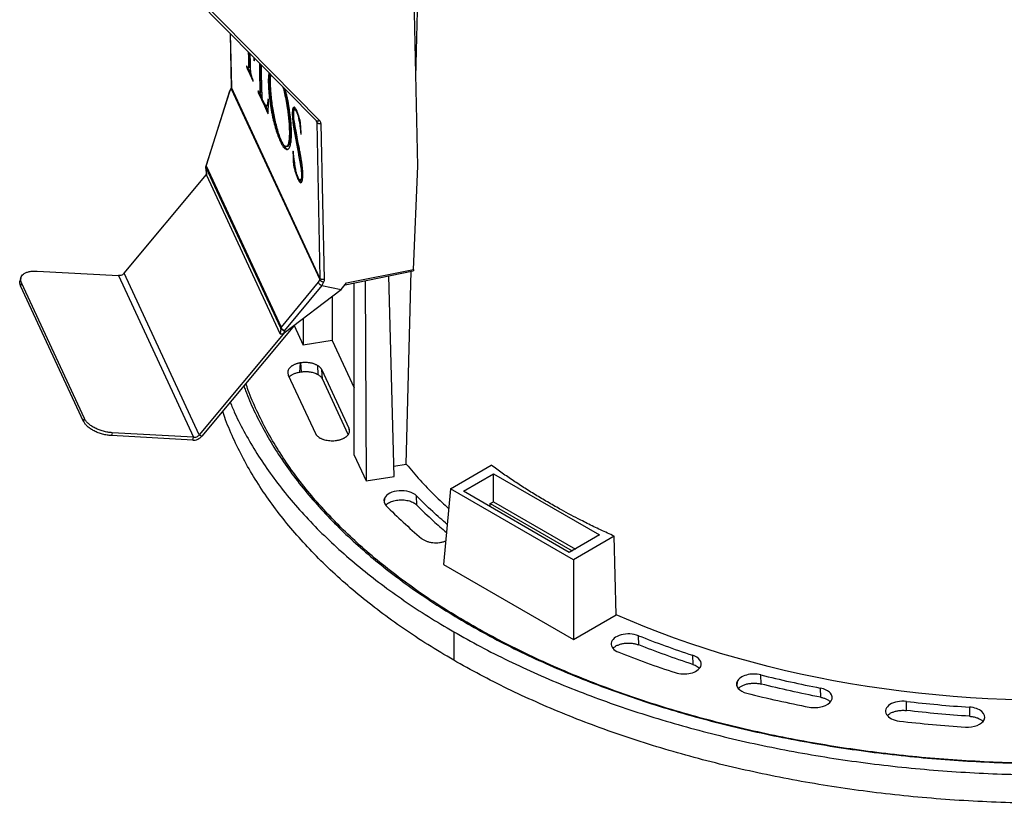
# Model space of a CAD drawing. Header units: millimetres. Extents: x 226 to 954, y 75 to 822.
# Tile 111 of 127: x 787 to 872, y 634 to 702. Entities that reach past the tile are written whole.
import ezdxf

# ---------------------------------------------------------------- set-up
doc = ezdxf.new("R2010")
doc.units = ezdxf.units.MM

msp = doc.modelspace()

# ---------------------------------------------------------------- linework, layer by layer
at = {"color": 179, "linetype": 'Continuous', "lineweight": 25}
for p, q in [((821.332, 696.963), (822.033, 724.977)), ((821.491, 689.319), (821.036, 711.253)), ((801.918, 704.187), (812.747, 693.223)), ((802.194, 704.239), (813.023, 693.275)), ((805.31, 700.752), (805.405, 696.169)), ((806.867, 699.176), (806.876, 698.664)), ((806.966, 699.076), (806.973, 698.68)), ((806.876, 698.664), (806.973, 698.68)), ((806.876, 698.664), (806.879, 698.445)), ((806.879, 698.445), (806.976, 698.461)), ((806.879, 698.445), (806.881, 697.97)), ((806.973, 698.68), (806.976, 698.461)), ((806.976, 698.461), (806.977, 697.986)), ((807.054, 698.274), (807.037, 699.019)), ((807.07, 697.651), (807.054, 698.274)), ((807.333, 698.704), (807.348, 698.544)), ((807.387, 698.551), (807.348, 698.544)), ((807.39, 698.45), (807.384, 698.653)), ((807.826, 698.206), (807.842, 697.426)), ((806.725, 697.874), (806.773, 697.882)), ((806.769, 697.74), (806.865, 697.756)), ((806.769, 697.74), (806.994, 697.257)), ((806.841, 697.812), (806.865, 697.756)), ((806.946, 697.823), (806.849, 697.806)), ((806.865, 697.756), (807.09, 697.274)), ((806.881, 697.97), (806.977, 697.986)), ((807.842, 697.426), (807.939, 697.442)), ((807.842, 697.426), (807.876, 695.832)), ((807.925, 698.105), (807.939, 697.442)), ((807.939, 697.442), (807.972, 695.848)), ((808.01, 697.423), (807.998, 698.031)), ((808.037, 696.112), (808.01, 697.423)), ((806.994, 697.257), (807.09, 697.274)), ((806.994, 697.257), (807.26, 696.682)), ((807.09, 697.274), (807.127, 697.194)), ((805.247, 695.805), (803.219, 689.381)), ((803.243, 689.354), (805.265, 695.759)), ((805.382, 696.073), (805.249, 695.809)), ((805.265, 695.759), (805.388, 696.003)), ((805.405, 696.167), (805.382, 696.073)), ((805.388, 696.003), (813.024, 679.553)), ((813.051, 679.664), (805.415, 696.116)), ((807.712, 695.748), (807.743, 695.754)), ((807.726, 695.678), (807.822, 695.694)), ((807.726, 695.678), (807.786, 695.544)), ((807.841, 695.652), (807.883, 695.56)), ((807.844, 695.651), (807.941, 695.667)), ((807.876, 695.832), (807.972, 695.848)), ((808.054, 695.338), (808.037, 696.112)), ((807.786, 695.544), (807.883, 695.56)), ((807.786, 695.544), (808.004, 695.079)), ((807.883, 695.56), (808.062, 695.178)), ((808.004, 695.079), (808.1, 695.095)), ((808.004, 695.079), (808.256, 694.53)), ((808.568, 695.12), (808.546, 694.92)), ((808.546, 694.92), (808.642, 694.936)), ((808.589, 693.855), (808.604, 694.855)), ((808.606, 695.004), (808.603, 695.041)), ((808.604, 694.855), (808.606, 695.004)), ((808.256, 694.53), (808.352, 694.546)), ((808.256, 694.53), (808.438, 694.141)), ((808.268, 694.729), (808.352, 694.546)), ((808.352, 694.546), (808.535, 694.158)), ((808.438, 694.141), (808.535, 694.158)), ((808.438, 694.141), (808.563, 693.869)), ((808.454, 694.538), (808.551, 694.555)), ((808.535, 694.158), (808.592, 694.034)), ((808.757, 694.709), (808.854, 694.725)), ((810.347, 694.205), (810.25, 694.189)), ((810.706, 694.292), (810.802, 694.308)), ((810.824, 694.419), (810.788, 694.416)), ((810.961, 694.214), (810.865, 694.198)), ((810.913, 694.176), (811.01, 694.193)), ((810.661, 693.865), (810.758, 693.881)), ((810.661, 693.865), (810.673, 693.504)), ((810.77, 693.52), (810.673, 693.504)), ((810.673, 693.504), (810.71, 693.089)), ((810.71, 693.089), (810.807, 693.106)), ((810.758, 693.881), (810.77, 693.52)), ((810.807, 693.106), (810.77, 693.52)), ((810.807, 693.106), (810.863, 692.704)), ((810.911, 692.735), (810.842, 693.151)), ((811.127, 693.721), (811.224, 693.737)), ((811.25, 693.217), (811.346, 693.233)), ((811.25, 693.217), (811.302, 692.93)), ((812.746, 693.224), (812.756, 693.205)), ((812.772, 693.13), (813.051, 679.664)), ((810.71, 693.089), (810.766, 692.688)), ((810.863, 692.704), (810.766, 692.688)), ((810.766, 692.688), (810.937, 691.734)), ((811.033, 691.751), (810.863, 692.704)), ((811.014, 692.188), (810.911, 692.735)), ((811.302, 692.93), (811.398, 692.946)), ((811.373, 692.334), (811.413, 692.34)), ((811.394, 692.757), (811.384, 692.956)), ((811.422, 692.13), (811.394, 692.757)), ((813.134, 693.011), (813.413, 679.545)), ((810.937, 691.734), (811.033, 691.751)), ((810.937, 691.734), (811.194, 690.368)), ((811.154, 691.454), (811.014, 692.188)), ((811.033, 691.751), (811.29, 690.384)), ((811.271, 690.84), (811.154, 691.454)), ((810.224, 690.799), (810.128, 690.782)), ((810.155, 691.022), (810.251, 691.039)), ((810.224, 690.799), (810.294, 690.784)), ((810.723, 690.579), (810.736, 690.162)), ((810.736, 690.162), (810.833, 690.178)), ((810.736, 690.162), (810.752, 689.65)), ((811.194, 690.368), (811.29, 690.384)), ((811.21, 690.284), (811.307, 690.301)), ((811.21, 690.284), (811.348, 689.55)), ((811.307, 690.301), (811.445, 689.567)), ((803.207, 689.267), (803.276, 688.58)), ((809.667, 675.343), (803.216, 689.242)), ((803.289, 688.517), (803.216, 689.242)), ((803.243, 689.354), (809.694, 675.455)), ((810.752, 689.65), (810.848, 689.667)), ((810.752, 689.65), (810.755, 689.52)), ((810.755, 689.52), (810.852, 689.536)), ((810.878, 689.373), (810.782, 689.356)), ((810.848, 689.667), (810.852, 689.536)), ((810.933, 689.164), (810.878, 689.373)), ((811.348, 689.55), (811.445, 689.567)), ((811.348, 689.55), (811.407, 689.195)), ((811.407, 689.195), (811.503, 689.212)), ((811.445, 689.567), (811.503, 689.212)), ((821.123, 680.426), (821.491, 689.319)), ((796.168, 680.1), (803.273, 688.615)), ((809.619, 674.879), (803.289, 688.517)), ((811.064, 688.705), (810.968, 688.689)), ((810.968, 688.689), (811.074, 688.385)), ((811.171, 688.401), (811.074, 688.385)), ((811.224, 688.069), (811.32, 688.086)), ((811.32, 688.086), (811.279, 688.164)), ((811.355, 688.125), (811.452, 688.141)), ((811.443, 688.32), (811.54, 688.336)), ((811.45, 687.91), (811.522, 688.06)), ((811.456, 688.624), (811.553, 688.64)), ((811.567, 688.514), (811.568, 688.633)), ((811.414, 687.899), (811.45, 687.91)), ((815.336, 679.252), (821.123, 680.426)), ((787.247, 679.7), (787.177, 679.452)), ((788.656, 680.278), (795.676, 679.884)), ((795.676, 679.884), (802.146, 665.944)), ((802.639, 666.159), (796.168, 680.1)), ((813.024, 679.553), (812.899, 679.311)), ((815.211, 679.103), (821.084, 680.294)), ((819.439, 662.556), (818.99, 679.87)), ((820.499, 663.626), (820.915, 680.26)), ((787.299, 679.268), (787.229, 679.02)), ((792.664, 667.31), (787.229, 679.02)), ((792.734, 667.558), (787.299, 679.268)), ((812.899, 679.311), (809.694, 675.455)), ((809.967, 674.94), (814.87, 678.7)), ((813.217, 679.038), (809.989, 675.153)), ((813.359, 679.322), (813.213, 679.039)), ((813.213, 679.039), (813.217, 679.038)), ((813.217, 679.038), (814.87, 678.7)), ((814.87, 678.7), (815.336, 679.252)), ((816.005, 664.415), (816.005, 679.265)), ((816.946, 679.455), (817.04, 662.185)), ((814.116, 678.123), (814.116, 674.283)), ((811.605, 676.197), (811.605, 673.895)), ((810.863, 675.628), (802.864, 666.04)), ((809.667, 675.343), (809.619, 674.879)), ((810.823, 675.58), (811.605, 673.895)), ((810.019, 675.006), (802.639, 666.159)), ((809.967, 674.94), (809.989, 675.153)), ((814.116, 674.283), (811.605, 673.895)), ((814.116, 674.283), (816.005, 670.215)), ((811.316, 671.571), (811.381, 672.366)), ((811.384, 672.367), (811.381, 672.366)), ((811.384, 672.367), (811.422, 671.587)), ((812.831, 672.143), (812.868, 671.364)), ((810.321, 671.307), (812.652, 666.286)), ((811.316, 671.571), (811.422, 671.587)), ((813.219, 671.755), (815.55, 666.734)), ((813.256, 670.976), (813.219, 671.755)), ((815.479, 666.188), (813.256, 670.976)), ((792.664, 667.31), (792.734, 667.558)), ((795.126, 666.338), (795.056, 666.089)), ((802.076, 665.696), (795.056, 666.089)), ((802.146, 665.944), (795.126, 666.338)), ((802.076, 665.696), (802.146, 665.944)), ((802.639, 666.159), (802.864, 666.04)), ((814.486, 665.675), (814.49, 665.675)), ((816.005, 664.415), (817.04, 662.185)), ((819.416, 663.459), (820.499, 663.626)), ((824.302, 661.501), (827.83, 663.538)), ((817.04, 662.185), (819.439, 662.556)), ((825.419, 661.296), (828.017, 662.796)), ((828.017, 662.796), (837.153, 657.522)), ((828.017, 660.38), (828.017, 662.796)), ((821.417, 660.097), (821.371, 660.898)), ((824.302, 661.501), (823.709, 654.968)), ((834.909, 655.377), (824.302, 661.501)), ((834.555, 656.023), (825.419, 661.296)), ((827.723, 659.966), (827.742, 660.221)), ((827.742, 660.221), (828.025, 660.385)), ((827.742, 660.221), (834.813, 656.139)), ((828.025, 660.385), (835.096, 656.303)), ((837.153, 657.522), (834.555, 656.023)), ((838.437, 657.414), (834.909, 655.377)), ((838.607, 650.638), (838.437, 657.414)), ((823.709, 654.968), (834.909, 648.503)), ((834.909, 655.377), (834.909, 648.503)), ((834.909, 648.503), (838.607, 650.638)), ((824.585, 649.172), (824.585, 646.722)), ((840.55, 648.043), (840.52, 648.835)), ((845.181, 647.153), (845.207, 646.363)), ((851.103, 644.666), (851.082, 645.455)), ((856.213, 644.318), (856.23, 643.53)), ((863.654, 642.381), (863.643, 643.168)), ((869.072, 642.672), (869.078, 641.886))]:
    msp.add_line(p, q, dxfattribs=at)
at = {"color": 8, "linetype": 'Continuous', "lineweight": 25}
for p, q in [((805.415, 696.116), (805.319, 700.743)), ((805.415, 696.116), (805.408, 696.169)), ((812.713, 693.258), (812.772, 693.13)), ((812.772, 693.13), (812.757, 693.202)), ((815.55, 666.734), (815.575, 666.397)), ((818.617, 660.696), (818.593, 660.323)), ((826.003, 649.746), (825.999, 649.825)), ((849.035, 644.885), (849.012, 644.513))]:
    msp.add_line(p, q, dxfattribs=at)
at = {"color": 179, "linetype": 'Continuous', "lineweight": 25}
for points, knots in [([(807.348, 698.544), (807.349, 698.533), (807.351, 698.51), (807.356, 698.486), (807.358, 698.474)], [0, 0, 0, 0, 0.500005, 1, 1, 1, 1]), ([(807.358, 698.474), (807.359, 698.467), (807.362, 698.455), (807.367, 698.439), (807.372, 698.426), (807.375, 698.421), (807.377, 698.418)], [0, 0, 0, 0, 0.249997, 0.500007, 0.749982, 1, 1, 1, 1]), ([(807.377, 698.418), (807.379, 698.417), (807.382, 698.415), (807.387, 698.421), (807.389, 698.432), (807.39, 698.444), (807.39, 698.45)], [0, 0, 0, 0, 0.249994, 0.49999, 0.750002, 1, 1, 1, 1]), ([(806.725, 697.937), (806.724, 697.934), (806.723, 697.927), (806.722, 697.912), (806.723, 697.894), (806.724, 697.881), (806.725, 697.874)], [0, 0, 0, 0, 0.250017, 0.500018, 0.750018, 1, 1, 1, 1]), ([(806.736, 697.939), (806.733, 697.942), (806.73, 697.947), (806.727, 697.946), (806.726, 697.942), (806.725, 697.939), (806.725, 697.937)], [0, 0, 0, 0, 0.497474, 0.738981, 0.863971, 1, 1, 1, 1]), ([(806.725, 697.874), (806.726, 697.866), (806.729, 697.851), (806.735, 697.823), (806.749, 697.781), (806.761, 697.757), (806.769, 697.74)], [0, 0, 0, 0, 0.131284, 0.251534, 0.490331, 1, 1, 1, 1]), ([(806.849, 697.806), (806.832, 697.816), (806.796, 697.836), (806.756, 697.905), (806.736, 697.939)], [0, 0, 0, 0, 0.497011, 1, 1, 1, 1]), ([(806.881, 697.97), (806.878, 697.933), (806.875, 697.877), (806.863, 697.824), (806.854, 697.812), (806.849, 697.806)], [0, 0, 0, 0, 0.498424, 0.746773, 1, 1, 1, 1]), ([(806.977, 697.986), (806.975, 697.949), (806.971, 697.894), (806.96, 697.841), (806.951, 697.829), (806.946, 697.823)], [0, 0, 0, 0, 0.498422, 0.746764, 1, 1, 1, 1]), ([(807.082, 697.456), (807.079, 697.49), (807.073, 697.559), (807.071, 697.62), (807.07, 697.651)], [0, 0, 0, 0, 0.491872, 1, 1, 1, 1]), ([(807.142, 697.139), (807.135, 697.162), (807.122, 697.21), (807.104, 697.292), (807.09, 697.376), (807.085, 697.43), (807.082, 697.456)], [0, 0, 0, 0, 0.250002, 0.499998, 0.749997, 1, 1, 1, 1]), ([(808.64, 697.381), (808.635, 697.352), (808.618, 697.263), (808.604, 697.064), (808.593, 696.809), (808.593, 696.524), (808.603, 696.212), (808.624, 695.873), (808.656, 695.508), (808.7, 695.118), (808.738, 694.847), (808.757, 694.709)], [0, 0, 0, 0, 0.053978, 0.165875, 0.278256, 0.391624, 0.506615, 0.623998, 0.744668, 0.869634, 1, 1, 1, 1]), ([(807.265, 696.794), (807.244, 696.848), (807.203, 696.954), (807.162, 697.078), (807.142, 697.139)], [0, 0, 0, 0, 0.504198, 1, 1, 1, 1]), ([(807.26, 696.682), (807.263, 696.676), (807.269, 696.666), (807.275, 696.662), (807.277, 696.667), (807.278, 696.67)], [0, 0, 0, 0, 0.485491, 0.72709, 1, 1, 1, 1]), ([(807.279, 696.729), (807.278, 696.735), (807.277, 696.746), (807.273, 696.763), (807.27, 696.78), (807.267, 696.789), (807.265, 696.794)], [0, 0, 0, 0, 0.249962, 0.499993, 0.749986, 1, 1, 1, 1]), ([(807.278, 696.67), (807.279, 696.671), (807.28, 696.673), (807.281, 696.68), (807.281, 696.698), (807.279, 696.717), (807.279, 696.729)], [0, 0, 0, 0, 0.119077, 0.238287, 0.489058, 1, 1, 1, 1]), ([(808.721, 697.3), (808.714, 697.228), (808.699, 697.081), (808.69, 696.825), (808.689, 696.54), (808.699, 696.228), (808.72, 695.889), (808.753, 695.524), (808.796, 695.134), (808.834, 694.864), (808.854, 694.725)], [0, 0, 0, 0, 0.114805, 0.234066, 0.354375, 0.476407, 0.600977, 0.729036, 0.861653, 1, 1, 1, 1]), ([(808.94, 694.651), (808.911, 694.874), (808.852, 695.313), (808.801, 695.932), (808.779, 696.485), (808.782, 696.919), (808.804, 697.126), (808.813, 697.206)], [0, 0, 0, 0, 0.224767, 0.444125, 0.658715, 0.868512, 1, 1, 1, 1]), ([(805.265, 695.759), (805.253, 695.775), (805.239, 695.794), (805.249, 695.803), (805.25, 695.804)], [0, 0, 0, 0, 0.885533, 1, 1, 1, 1]), ([(805.415, 696.116), (805.414, 696.097), (805.412, 696.059), (805.396, 696.022), (805.388, 696.003)], [0, 0, 0, 0, 0.499996, 1, 1, 1, 1]), ([(807.713, 695.806), (807.712, 695.804), (807.71, 695.799), (807.71, 695.779), (807.711, 695.761), (807.712, 695.748)], [0, 0, 0, 0, 0.246021, 0.4897, 1, 1, 1, 1]), ([(807.712, 695.748), (807.714, 695.736), (807.716, 695.717), (807.721, 695.692), (807.724, 695.682), (807.726, 695.678)], [0, 0, 0, 0, 0.520055, 0.766448, 1, 1, 1, 1]), ([(807.739, 695.792), (807.734, 695.798), (807.727, 695.808), (807.717, 695.814), (807.714, 695.809), (807.713, 695.806)], [0, 0, 0, 0, 0.4982768, 0.7438, 1, 1, 1, 1]), ([(807.844, 695.651), (807.837, 695.652), (807.822, 695.654), (807.785, 695.706), (807.758, 695.758), (807.739, 695.792)], [0, 0, 0, 0, 0.25028, 0.495203, 1, 1, 1, 1]), ([(807.876, 695.832), (807.874, 695.788), (807.872, 695.724), (807.859, 695.67), (807.849, 695.657), (807.844, 695.651)], [0, 0, 0, 0, 0.503203, 0.750121, 1, 1, 1, 1]), ([(807.972, 695.848), (807.971, 695.805), (807.969, 695.741), (807.955, 695.687), (807.946, 695.674), (807.941, 695.667)], [0, 0, 0, 0, 0.503196, 0.750126, 1, 1, 1, 1]), ([(809.859, 696.147), (809.904, 695.963), (810.002, 695.567), (810.134, 694.902), (810.211, 694.432), (810.25, 694.189)], [0, 0, 0, 0, 0.297069, 0.637109, 1, 1, 1, 1]), ([(810.347, 694.205), (810.307, 694.448), (810.231, 694.918), (810.11, 695.531), (810.025, 695.878), (809.991, 696.013)], [0, 0, 0, 0, 0.394411, 0.7639904, 1, 1, 1, 1]), ([(810.435, 694.114), (810.416, 694.235), (810.379, 694.477), (810.314, 694.839), (810.242, 695.191), (810.158, 695.57), (810.093, 695.812), (810.056, 695.948)], [0, 0, 0, 0, 0.191984, 0.381827, 0.57045, 0.758563, 1, 1, 1, 1]), ([(808.074, 695.12), (808.071, 695.13), (808.066, 695.149), (808.061, 695.179), (808.058, 695.207), (808.056, 695.261), (808.055, 695.304), (808.054, 695.338)], [0, 0, 0, 0, 0.134888, 0.251649, 0.365601, 0.484826, 1, 1, 1, 1]), ([(808.141, 694.965), (808.129, 694.988), (808.107, 695.031), (808.085, 695.09), (808.074, 695.12)], [0, 0, 0, 0, 0.50468, 1, 1, 1, 1]), ([(808.319, 694.647), (808.29, 694.692), (808.231, 694.783), (808.171, 694.904), (808.141, 694.965)], [0, 0, 0, 0, 0.493456, 1, 1, 1, 1]), ([(808.546, 694.92), (808.536, 694.838), (808.521, 694.715), (808.492, 694.578), (808.467, 694.551), (808.454, 694.538)], [0, 0, 0, 0, 0.494848, 0.7427515, 1, 1, 1, 1]), ([(808.582, 695.122), (808.581, 695.125), (808.578, 695.13), (808.574, 695.131), (808.57, 695.128), (808.569, 695.122), (808.568, 695.12)], [0, 0, 0, 0, 0.24127, 0.484153, 0.737706, 1, 1, 1, 1]), ([(808.603, 695.041), (808.601, 695.049), (808.599, 695.064), (808.594, 695.086), (808.588, 695.106), (808.584, 695.117), (808.582, 695.122)], [0, 0, 0, 0, 0.249995, 0.499992, 0.749964, 1, 1, 1, 1]), ([(808.454, 694.538), (808.433, 694.543), (808.391, 694.552), (808.343, 694.615), (808.319, 694.647)], [0, 0, 0, 0, 0.503542, 1, 1, 1, 1]), ([(808.601, 694.665), (808.597, 694.643), (808.585, 694.587), (808.564, 694.567), (808.551, 694.555)], [0, 0, 0, 0, 0.37843, 1, 1, 1, 1]), ([(808.757, 694.709), (808.775, 694.589), (808.812, 694.349), (808.877, 693.992), (808.949, 693.642), (809.052, 693.19), (809.193, 692.652), (809.377, 692.075), (809.569, 691.58), (809.741, 691.228), (809.888, 690.996), (810.012, 690.849), (810.089, 690.805), (810.128, 690.782)], [0, 0, 0, 0, 0.0619543, 0.1232036, 0.1840951, 0.2448956, 0.3667901, 0.4899281, 0.6145823, 0.7408349, 0.8260749, 0.9123446, 1, 1, 1, 1]), ([(808.854, 694.725), (808.872, 694.605), (808.909, 694.365), (808.974, 694.008), (809.045, 693.659), (809.148, 693.206), (809.29, 692.668), (809.474, 692.091), (809.665, 691.596), (809.837, 691.244), (809.985, 691.013), (810.109, 690.866), (810.186, 690.821), (810.224, 690.799)], [0, 0, 0, 0, 0.061954, 0.123203, 0.184095, 0.244895, 0.36679, 0.489928, 0.614583, 0.740835, 0.826076, 0.912345, 1, 1, 1, 1]), ([(810.093, 691.022), (810.067, 691.032), (810.016, 691.051), (809.934, 691.135), (809.851, 691.253), (809.767, 691.407), (809.684, 691.591), (809.574, 691.873), (809.44, 692.286), (809.289, 692.845), (809.152, 693.441), (809.033, 694.049), (808.971, 694.453), (808.94, 694.651)], [0, 0, 0, 0, 0.0705301, 0.1376921, 0.2024446, 0.2656167, 0.3278795, 0.3897344, 0.513245, 0.6373046, 0.7611032, 0.8827708, 1, 1, 1, 1]), ([(810.25, 694.189), (810.274, 694.019), (810.324, 693.662), (810.374, 693.127), (810.406, 692.588), (810.414, 692.077), (810.396, 691.703), (810.364, 691.451), (810.331, 691.289), (810.288, 691.161), (810.234, 691.07), (810.17, 691.017), (810.119, 691.02), (810.093, 691.022)], [0, 0, 0, 0, 0.101831, 0.215064, 0.33611, 0.46173, 0.589758, 0.654576, 0.72009, 0.786693, 0.854982, 0.925756, 1, 1, 1, 1]), ([(810.128, 690.782), (810.158, 690.773), (810.218, 690.755), (810.298, 690.778), (810.368, 690.838), (810.429, 690.935), (810.481, 691.066), (810.536, 691.281), (810.582, 691.625), (810.601, 692.142), (810.582, 692.741), (810.53, 693.405), (810.467, 693.877), (810.435, 694.114)], [0, 0, 0, 0, 0.07118, 0.139794, 0.206275, 0.271013, 0.334354, 0.3966, 0.518637, 0.638885, 0.758511, 0.87851, 1, 1, 1, 1]), ([(810.251, 691.042), (810.256, 691.042), (810.285, 691.043), (810.331, 691.088), (810.385, 691.176), (810.428, 691.306), (810.461, 691.467), (810.492, 691.719), (810.51, 692.093), (810.503, 692.604), (810.471, 693.143), (810.421, 693.678), (810.371, 694.036), (810.347, 694.205)], [0, 0, 0, 0, 0.015714, 0.090963, 0.163569, 0.234382, 0.304039, 0.372955, 0.509078, 0.64264, 0.771339, 0.891731, 1, 1, 1, 1]), ([(810.706, 694.292), (810.694, 694.236), (810.669, 694.124), (810.664, 693.952), (810.661, 693.865)], [0, 0, 0, 0, 0.495518, 1, 1, 1, 1]), ([(810.775, 694.415), (810.762, 694.403), (810.735, 694.377), (810.716, 694.32), (810.706, 694.292)], [0, 0, 0, 0, 0.50449, 1, 1, 1, 1]), ([(810.802, 694.308), (810.79, 694.253), (810.766, 694.141), (810.761, 693.968), (810.758, 693.881)], [0, 0, 0, 0, 0.495524, 1, 1, 1, 1]), ([(810.786, 693.676), (810.783, 693.762), (810.777, 693.931), (810.793, 694.041), (810.801, 694.094)], [0, 0, 0, 0, 0.511098, 1, 1, 1, 1]), ([(810.801, 694.094), (810.815, 694.135), (810.842, 694.217), (810.889, 694.19), (810.913, 694.176)], [0, 0, 0, 0, 0.500002, 1, 1, 1, 1]), ([(810.847, 694.402), (810.842, 694.397), (810.825, 694.378), (810.812, 694.338), (810.802, 694.308)], [0, 0, 0, 0, 0.262937, 1, 1, 1, 1]), ([(810.947, 694.3), (810.925, 694.33), (810.882, 694.391), (810.843, 694.409), (810.824, 694.419)], [0, 0, 0, 0, 0.499995, 1, 1, 1, 1]), ([(810.913, 694.176), (810.93, 694.157), (810.964, 694.118), (811.019, 694.012), (811.074, 693.883), (811.11, 693.774), (811.127, 693.721)], [0, 0, 0, 0, 0.243715, 0.49938, 0.755276, 1, 1, 1, 1]), ([(811.147, 693.878), (811.113, 693.966), (811.045, 694.143), (810.98, 694.248), (810.947, 694.3)], [0, 0, 0, 0, 0.4999999, 1, 1, 1, 1]), ([(808.563, 693.869), (808.569, 693.859), (808.575, 693.846), (808.582, 693.84), (808.585, 693.841), (808.588, 693.846), (808.588, 693.852), (808.589, 693.855)], [0, 0, 0, 0, 0.497005, 0.616589, 0.735775, 0.860579, 1, 1, 1, 1]), ([(810.788, 693.649), (810.788, 693.65), (810.788, 693.651), (810.788, 693.654), (810.787, 693.659), (810.786, 693.664), (810.785, 693.669), (810.785, 693.672), (810.785, 693.673), (810.785, 693.675), (810.785, 693.675), (810.786, 693.676)], [0, 0, 0, 0, 0.07475, 0.143178, 0.273373, 0.53407, 0.701201, 0.748873, 0.796404, 0.849917, 1, 1, 1, 1]), ([(810.842, 693.151), (810.83, 693.237), (810.805, 693.41), (810.794, 693.569), (810.788, 693.649)], [0, 0, 0, 0, 0.498089, 1, 1, 1, 1]), ([(811.127, 693.721), (811.149, 693.644), (811.194, 693.486), (811.231, 693.308), (811.25, 693.217)], [0, 0, 0, 0, 0.488073, 1, 1, 1, 1]), ([(811.287, 693.422), (811.264, 693.504), (811.219, 693.667), (811.171, 693.807), (811.147, 693.878)], [0, 0, 0, 0, 0.500001, 1, 1, 1, 1]), ([(811.369, 693.079), (811.356, 693.139), (811.331, 693.258), (811.302, 693.368), (811.287, 693.422)], [0, 0, 0, 0, 0.504128, 1, 1, 1, 1]), ([(812.772, 693.13), (812.786, 693.11), (812.806, 693.079), (812.86, 693.046), (812.909, 693.026), (812.964, 693.012), (813.04, 693.002), (813.097, 693.008), (813.134, 693.011)], [0, 0, 0, 0, 0.2396957, 0.3685142, 0.5, 0.631482, 0.7603006, 1, 1, 1, 1]), ([(813.134, 693.011), (813.129, 693.06), (813.117, 693.159), (813.054, 693.236), (813.023, 693.275)], [0, 0, 0, 0, 0.499993, 1, 1, 1, 1]), ([(811.302, 692.93), (811.316, 692.828), (811.346, 692.624), (811.364, 692.43), (811.373, 692.334)], [0, 0, 0, 0, 0.5021988, 1, 1, 1, 1]), ([(811.384, 692.956), (811.383, 692.976), (811.381, 693.004), (811.376, 693.047), (811.372, 693.068), (811.369, 693.079)], [0, 0, 0, 0, 0.493795, 0.739901, 1, 1, 1, 1]), ([(811.373, 692.334), (811.375, 692.302), (811.381, 692.239), (811.389, 692.174), (811.393, 692.141)], [0, 0, 0, 0, 0.504698, 1, 1, 1, 1]), ([(811.393, 692.141), (811.394, 692.136), (811.396, 692.125), (811.4, 692.111), (811.404, 692.099), (811.407, 692.093), (811.408, 692.09)], [0, 0, 0, 0, 0.250013, 0.49999, 0.749975, 1, 1, 1, 1]), ([(811.408, 692.09), (811.41, 692.089), (811.414, 692.088), (811.419, 692.095), (811.422, 692.109), (811.422, 692.123), (811.422, 692.13)], [0, 0, 0, 0, 0.250005, 0.499999, 0.750013, 1, 1, 1, 1]), ([(810.732, 690.611), (810.731, 690.611), (810.728, 690.612), (810.725, 690.602), (810.724, 690.588), (810.723, 690.579)], [0, 0, 0, 0, 0.2442139, 0.4892605, 1, 1, 1, 1]), ([(810.752, 690.567), (810.751, 690.57), (810.75, 690.576), (810.746, 690.586), (810.741, 690.599), (810.736, 690.606), (810.732, 690.611)], [0, 0, 0, 0, 0.121089, 0.238673, 0.479912, 1, 1, 1, 1]), ([(810.769, 690.453), (810.767, 690.472), (810.765, 690.499), (810.759, 690.534), (810.755, 690.554), (810.753, 690.563), (810.752, 690.567)], [0, 0, 0, 0, 0.4902911, 0.7377279, 0.8646854, 1, 1, 1, 1]), ([(811.537, 689.209), (811.522, 689.34), (811.493, 689.603), (811.425, 690.015), (811.35, 690.427), (811.298, 690.702), (811.271, 690.84)], [0, 0, 0, 0, 0.24516, 0.492809, 0.745399, 1, 1, 1, 1]), ([(810.853, 689.652), (810.837, 689.788), (810.805, 690.059), (810.781, 690.321), (810.769, 690.453)], [0, 0, 0, 0, 0.4981117, 1, 1, 1, 1]), ([(811.194, 690.368), (811.197, 690.354), (811.202, 690.333), (811.207, 690.308), (811.209, 690.294), (811.21, 690.288), (811.21, 690.284)], [0, 0, 0, 0, 0.5190969, 0.7601188, 0.8775439, 1, 1, 1, 1]), ([(811.29, 690.384), (811.293, 690.37), (811.298, 690.349), (811.304, 690.325), (811.306, 690.311), (811.307, 690.304), (811.307, 690.301)], [0, 0, 0, 0, 0.519119, 0.760125, 0.877538, 1, 1, 1, 1]), ([(803.22, 689.382), (803.219, 689.381), (803.207, 689.355), (803.202, 689.321), (803.207, 689.289), (803.207, 689.285)], [0, 0, 0, 0, 0.014713, 0.883289, 1, 1, 1, 1]), ([(803.216, 689.242), (803.21, 689.255), (803.204, 689.269), (803.206, 689.283), (803.206, 689.285)], [0, 0, 0, 0, 0.885626, 1, 1, 1, 1]), ([(803.216, 689.242), (803.217, 689.261), (803.218, 689.298), (803.235, 689.336), (803.243, 689.354)], [0, 0, 0, 0, 0.499997, 1, 1, 1, 1]), ([(810.755, 689.52), (810.756, 689.506), (810.758, 689.48), (810.767, 689.423), (810.776, 689.383), (810.782, 689.356)], [0, 0, 0, 0, 0.254135, 0.50259, 1, 1, 1, 1]), ([(810.782, 689.356), (810.812, 689.239), (810.871, 689.005), (810.936, 688.794), (810.968, 688.689)], [0, 0, 0, 0, 0.5000013, 1, 1, 1, 1]), ([(810.852, 689.536), (810.853, 689.523), (810.855, 689.497), (810.863, 689.44), (810.872, 689.399), (810.878, 689.373)], [0, 0, 0, 0, 0.254152, 0.502589, 1, 1, 1, 1]), ([(811.033, 688.74), (811.015, 688.808), (810.977, 688.946), (810.929, 689.178), (810.886, 689.416), (810.864, 689.574), (810.853, 689.652)], [0, 0, 0, 0, 0.242157, 0.494699, 0.750558, 1, 1, 1, 1]), ([(811.407, 689.195), (811.419, 689.097), (811.444, 688.894), (811.452, 688.715), (811.456, 688.624)], [0, 0, 0, 0, 0.4888682, 1, 1, 1, 1]), ([(811.503, 689.212), (811.515, 689.113), (811.54, 688.911), (811.548, 688.732), (811.553, 688.64)], [0, 0, 0, 0, 0.488865, 1, 1, 1, 1]), ([(811.568, 688.633), (811.566, 688.724), (811.562, 688.904), (811.545, 689.108), (811.537, 689.209)], [0, 0, 0, 0, 0.505971, 1, 1, 1, 1]), ([(803.289, 688.517), (803.284, 688.528), (803.278, 688.547), (803.277, 688.571), (803.277, 688.58)], [0, 0, 0, 0, 0.631199, 1, 1, 1, 1]), ([(811.18, 688.316), (811.155, 688.377), (811.104, 688.498), (811.057, 688.66), (811.033, 688.74)], [0, 0, 0, 0, 0.506758, 1, 1, 1, 1]), ([(811.074, 688.385), (811.1, 688.324), (811.15, 688.202), (811.199, 688.114), (811.224, 688.069)], [0, 0, 0, 0, 0.500004, 1, 1, 1, 1]), ([(811.325, 688.124), (811.303, 688.138), (811.258, 688.166), (811.206, 688.266), (811.18, 688.316)], [0, 0, 0, 0, 0.494352, 1, 1, 1, 1]), ([(811.224, 688.069), (811.252, 688.027), (811.309, 687.942), (811.36, 687.908), (811.386, 687.891)], [0, 0, 0, 0, 0.502956, 1, 1, 1, 1]), ([(811.32, 688.086), (811.349, 688.042), (811.392, 687.975), (811.432, 687.947), (811.445, 687.938)], [0, 0, 0, 0, 0.660926, 1, 1, 1, 1]), ([(811.443, 688.32), (811.438, 688.285), (811.427, 688.214), (811.397, 688.146), (811.369, 688.141), (811.353, 688.138)], [0, 0, 0, 0, 0.305274, 0.61869, 1, 1, 1, 1]), ([(811.456, 688.624), (811.456, 688.565), (811.457, 688.45), (811.448, 688.362), (811.443, 688.32)], [0, 0, 0, 0, 0.509998, 1, 1, 1, 1]), ([(811.54, 688.336), (811.535, 688.301), (811.524, 688.231), (811.494, 688.162), (811.465, 688.157), (811.449, 688.154)], [0, 0, 0, 0, 0.305274, 0.618696, 1, 1, 1, 1]), ([(811.522, 688.06), (811.534, 688.121), (811.559, 688.243), (811.564, 688.423), (811.567, 688.514)], [0, 0, 0, 0, 0.495996, 1, 1, 1, 1]), ([(811.553, 688.64), (811.553, 688.581), (811.554, 688.466), (811.545, 688.379), (811.54, 688.336)], [0, 0, 0, 0, 0.5099925, 1, 1, 1, 1]), ([(821.123, 680.426), (821.12, 680.396), (821.115, 680.338), (821.099, 680.296), (821.086, 680.299), (821.083, 680.3)], [0, 0, 0, 0, 0.422505, 0.844613, 1, 1, 1, 1]), ([(787.299, 679.268), (787.272, 679.341), (787.218, 679.486), (787.232, 679.69), (787.315, 679.875), (787.471, 680.031), (787.692, 680.155), (787.97, 680.24), (788.293, 680.286), (788.535, 680.281), (788.656, 680.278)], [0, 0, 0, 0, 0.124999, 0.25, 0.375, 0.5, 0.624999, 0.750001, 0.874999, 1, 1, 1, 1]), ([(796.168, 680.1), (796.136, 680.067), (796.073, 680.001), (795.948, 679.931), (795.812, 679.887), (795.721, 679.885), (795.676, 679.884)], [0, 0, 0, 0, 0.249999, 0.5, 0.749995, 1, 1, 1, 1]), ([(813.024, 679.553), (813.032, 679.571), (813.048, 679.608), (813.05, 679.646), (813.051, 679.664)], [0, 0, 0, 0, 0.500003, 1, 1, 1, 1]), ([(813.024, 679.553), (813.037, 679.531), (813.057, 679.497), (813.106, 679.45), (813.152, 679.416), (813.203, 679.384), (813.273, 679.348), (813.325, 679.332), (813.359, 679.322)], [0, 0, 0, 0, 0.239668, 0.368499, 0.500002, 0.631502, 0.760328, 1, 1, 1, 1]), ([(813.413, 679.545), (813.376, 679.542), (813.319, 679.536), (813.243, 679.546), (813.187, 679.56), (813.138, 679.581), (813.085, 679.613), (813.064, 679.644), (813.051, 679.664)], [0, 0, 0, 0, 0.239691, 0.368515, 0.500002, 0.631484, 0.760303, 1, 1, 1, 1]), ([(813.413, 679.545), (813.412, 679.508), (813.408, 679.433), (813.375, 679.359), (813.359, 679.322)], [0, 0, 0, 0, 0.499996, 1, 1, 1, 1]), ([(787.229, 679.02), (787.203, 679.092), (787.152, 679.236), (787.147, 679.382), (787.177, 679.447), (787.179, 679.451)], [0, 0, 0, 0, 0.483454, 0.96692, 1, 1, 1, 1]), ([(812.899, 679.311), (812.91, 679.283), (812.932, 679.227), (812.998, 679.156), (813.06, 679.108), (813.128, 679.067), (813.179, 679.05), (813.213, 679.039)], [0, 0, 0, 0, 0.251297, 0.501655, 0.632158, 0.758832, 1, 1, 1, 1]), ([(809.667, 675.343), (809.668, 675.361), (809.67, 675.399), (809.686, 675.436), (809.694, 675.455)], [0, 0, 0, 0, 0.499994, 1, 1, 1, 1]), ([(809.834, 675.231), (809.815, 675.237), (809.775, 675.248), (809.727, 675.275), (809.689, 675.306), (809.674, 675.33), (809.667, 675.343)], [0, 0, 0, 0, 0.250006, 0.500006, 0.750003, 1, 1, 1, 1]), ([(809.989, 675.153), (809.953, 675.154), (809.882, 675.157), (809.783, 675.198), (809.705, 675.261), (809.68, 675.315), (809.667, 675.343)], [0, 0, 0, 0, 0.2499977, 0.499998, 0.7500007, 1, 1, 1, 1]), ([(809.834, 675.231), (809.818, 675.245), (809.782, 675.277), (809.739, 675.334), (809.707, 675.396), (809.698, 675.435), (809.694, 675.455)], [0, 0, 0, 0, 0.218959, 0.499968, 0.749983, 1, 1, 1, 1]), ([(809.967, 674.94), (809.928, 674.914), (809.854, 674.862), (809.75, 674.826), (809.679, 674.827), (809.637, 674.849), (809.625, 674.869), (809.619, 674.879)], [0, 0, 0, 0, 0.28766, 0.559673, 0.798481, 0.903623, 1, 1, 1, 1]), ([(809.989, 675.153), (809.962, 675.161), (809.908, 675.178), (809.859, 675.213), (809.834, 675.231)], [0, 0, 0, 0, 0.499985, 1, 1, 1, 1]), ([(811.381, 672.366), (811.341, 672.359), (811.262, 672.346), (811.149, 672.319), (811.041, 672.288), (810.939, 672.252), (810.843, 672.212), (810.753, 672.168), (810.671, 672.121), (810.596, 672.071), (810.529, 672.019), (810.449, 671.945), (810.367, 671.847), (810.3, 671.719), (810.267, 671.585), (810.269, 671.445), (810.304, 671.353), (810.321, 671.307)], [0, 0, 0, 0, 0.052515, 0.104472, 0.155872, 0.206716, 0.257007, 0.306744, 0.35593, 0.404566, 0.452653, 0.500193, 0.595753, 0.693503, 0.793453, 0.895616, 1, 1, 1, 1]), ([(812.831, 672.143), (812.804, 672.158), (812.75, 672.188), (812.662, 672.228), (812.57, 672.265), (812.473, 672.297), (812.372, 672.325), (812.267, 672.349), (812.136, 672.372), (811.974, 672.391), (811.781, 672.399), (811.582, 672.393), (811.451, 672.375), (811.384, 672.367)], [0, 0, 0, 0, 0.071427, 0.142849, 0.214268, 0.285686, 0.357105, 0.428528, 0.499957, 0.620196, 0.74361, 0.870209, 1, 1, 1, 1]), ([(813.219, 671.755), (813.208, 671.777), (813.186, 671.82), (813.143, 671.882), (813.093, 671.941), (813.037, 671.997), (812.974, 672.049), (812.906, 672.098), (812.856, 672.128), (812.831, 672.143)], [0, 0, 0, 0, 0.14911, 0.296131, 0.441065, 0.583916, 0.724687, 0.86338, 1, 1, 1, 1]), ([(810.393, 671.152), (810.398, 671.157), (810.44, 671.212), (810.567, 671.305), (810.775, 671.421), (811.028, 671.516), (811.219, 671.552), (811.316, 671.571)], [0, 0, 0, 0, 0.0260168, 0.2594671, 0.4995868, 0.746418, 1, 1, 1, 1]), ([(811.422, 671.587), (811.459, 671.593), (811.535, 671.603), (811.649, 671.613), (811.762, 671.617), (811.875, 671.617), (811.985, 671.612), (812.092, 671.602), (812.226, 671.584), (812.384, 671.553), (812.56, 671.503), (812.724, 671.441), (812.82, 671.389), (812.868, 671.364)], [0, 0, 0, 0, 0.074597, 0.148148, 0.220656, 0.292122, 0.362548, 0.431934, 0.500284, 0.62522, 0.750144, 0.875067, 1, 1, 1, 1]), ([(812.868, 671.364), (812.897, 671.346), (812.955, 671.311), (813.033, 671.253), (813.103, 671.19), (813.165, 671.122), (813.218, 671.051), (813.243, 671.001), (813.256, 670.976)], [0, 0, 0, 0, 0.1595924, 0.3220076, 0.487251, 0.6553276, 0.8262424, 1, 1, 1, 1]), ([(806.485, 670.381), (806.53, 670.251), (806.772, 669.54), (807.343, 668.263), (808.199, 666.555), (809.194, 664.872), (810.317, 663.204), (811.574, 661.557), (812.962, 659.933), (814.473, 658.346), (816.104, 656.799), (817.84, 655.304), (819.676, 653.863), (821.609, 652.478), (823.636, 651.139), (825.07, 650.29), (825.787, 649.866)], [0, 0, 0, 0, 0.0167746, 0.0918822, 0.1669898, 0.2420973, 0.3172049, 0.3936779, 0.4701508, 0.5466238, 0.6230967, 0.6995697, 0.7746773, 0.8497848, 0.9248924, 1, 1, 1, 1]), ([(825.999, 649.825), (825.272, 650.255), (823.819, 651.116), (821.766, 652.475), (819.812, 653.882), (817.968, 655.337), (816.247, 656.829), (814.65, 658.354), (813.178, 659.907), (811.823, 661.496), (810.58, 663.127), (809.456, 664.798), (808.451, 666.505), (807.587, 668.238), (806.99, 669.601), (806.727, 670.391), (806.66, 670.591)], [0, 0, 0, 0, 0.075374, 0.150747, 0.226121, 0.301494, 0.376868, 0.450896, 0.524923, 0.598951, 0.672979, 0.748353, 0.823726, 0.8991, 0.974473, 1, 1, 1, 1]), ([(805.307, 668.968), (805.44, 668.648), (805.817, 667.738), (806.584, 666.26), (807.594, 664.535), (808.747, 662.828), (810.032, 661.142), (811.454, 659.479), (813.002, 657.855), (814.671, 656.271), (816.449, 654.74), (818.329, 653.264), (820.307, 651.846), (822.383, 650.475), (823.851, 649.606), (824.585, 649.172)], [0, 0, 0, 0, 0.042916, 0.122074, 0.201231, 0.280388, 0.360985, 0.441581, 0.522178, 0.602774, 0.68337, 0.762528, 0.841685, 0.920843, 1, 1, 1, 1]), ([(824.585, 646.722), (823.838, 647.165), (822.343, 648.049), (820.233, 649.447), (818.223, 650.893), (816.328, 652.39), (814.558, 653.924), (812.916, 655.491), (811.402, 657.089), (810.009, 658.722), (808.732, 660.399), (807.576, 662.117), (806.543, 663.872), (805.654, 665.654), (805.025, 667.095), (804.742, 667.948), (804.66, 668.194)], [0, 0, 0, 0, 0.074999, 0.149998, 0.224997, 0.299997, 0.374996, 0.448656, 0.522316, 0.595976, 0.669636, 0.744635, 0.819635, 0.894634, 0.969633, 1, 1, 1, 1]), ([(795.056, 666.089), (794.931, 666.1), (794.682, 666.122), (794.298, 666.208), (793.924, 666.33), (793.573, 666.486), (793.259, 666.669), (792.996, 666.873), (792.786, 667.089), (792.705, 667.236), (792.664, 667.31)], [0, 0, 0, 0, 0.125, 0.25, 0.375, 0.5, 0.625, 0.75, 0.875, 1, 1, 1, 1]), ([(795.126, 666.338), (795.002, 666.349), (794.752, 666.371), (794.368, 666.457), (793.994, 666.578), (793.643, 666.734), (793.329, 666.917), (793.066, 667.121), (792.857, 667.338), (792.775, 667.485), (792.734, 667.558)], [0, 0, 0, 0, 0.125, 0.25, 0.375, 0.5, 0.625, 0.75, 0.875, 1, 1, 1, 1]), ([(802.076, 665.696), (802.149, 665.697), (802.293, 665.699), (802.511, 665.77), (802.712, 665.882), (802.813, 665.987), (802.864, 666.04)], [0, 0, 0, 0, 0.249996, 0.499997, 0.750002, 1, 1, 1, 1]), ([(802.146, 665.944), (802.192, 665.945), (802.282, 665.946), (802.418, 665.99), (802.544, 666.061), (802.607, 666.126), (802.639, 666.159)], [0, 0, 0, 0, 0.249993, 0.499999, 0.75, 1, 1, 1, 1]), ([(812.652, 666.286), (812.663, 666.263), (812.686, 666.218), (812.733, 666.153), (812.787, 666.09), (812.849, 666.031), (812.941, 665.958), (813.046, 665.892), (813.163, 665.834), (813.254, 665.795), (813.381, 665.749), (813.552, 665.701), (813.772, 665.662), (814.006, 665.644), (814.248, 665.645), (814.406, 665.665), (814.486, 665.675)], [0, 0, 0, 0, 0.052515, 0.104472, 0.155872, 0.206716, 0.257007, 0.35593, 0.404566, 0.452653, 0.500193, 0.595753, 0.693503, 0.793453, 0.895616, 1, 1, 1, 1]), ([(815.162, 665.899), (815.188, 665.915), (815.24, 665.946), (815.309, 665.997), (815.373, 666.05), (815.429, 666.106), (815.477, 666.165), (815.518, 666.225), (815.559, 666.301), (815.591, 666.394), (815.605, 666.506), (815.594, 666.621), (815.565, 666.696), (815.55, 666.734)], [0, 0, 0, 0, 0.071427, 0.142849, 0.214268, 0.285686, 0.357105, 0.428528, 0.499957, 0.620196, 0.74361, 0.870209, 1, 1, 1, 1]), ([(814.49, 665.675), (814.528, 665.682), (814.602, 665.694), (814.709, 665.719), (814.812, 665.748), (814.908, 665.781), (814.999, 665.817), (815.085, 665.856), (815.137, 665.885), (815.162, 665.899)], [0, 0, 0, 0, 0.14911, 0.296131, 0.441065, 0.583916, 0.724687, 0.86338, 1, 1, 1, 1]), ([(820.499, 663.626), (820.887, 663.167), (821.663, 662.25), (822.884, 660.974), (823.75, 660.171), (824.148, 659.802)], [0, 0, 0, 0, 0.3506598, 0.7013194, 1, 1, 1, 1]), ([(838.437, 657.414), (838.24, 657.504), (837.846, 657.683), (837.262, 657.957), (836.683, 658.234), (836.111, 658.515), (835.168, 658.991), (834.245, 659.48), (833.343, 659.982), (832.629, 660.389), (831.754, 660.907), (830.73, 661.543), (829.734, 662.193), (828.764, 662.857), (828.142, 663.311), (827.83, 663.538)], [0, 0, 0, 0, 0.050046, 0.100061, 0.150054, 0.200032, 0.250002, 0.399944, 0.449959, 0.500005, 0.600064, 0.700033, 0.799972, 0.899941, 1, 1, 1, 1]), ([(821.371, 660.898), (821.225, 661.048), (821.004, 661.169), (820.472, 661.323), (820.172, 661.353), (819.581, 661.309), (819.303, 661.237), (818.855, 661.011), (818.694, 660.862), (818.617, 660.696)], [0, 0, 0, 0, 0.25, 0.25, 0.5, 0.5, 0.75, 0.75, 1, 1, 1, 1]), ([(824.024, 658.436), (823.602, 658.8), (822.67, 659.604), (821.83, 660.44), (821.371, 660.898)], [0, 0, 0, 0, 0.452836, 1, 1, 1, 1]), ([(818.722, 660.095), (818.731, 660.106), (818.797, 660.2), (819.037, 660.338), (819.418, 660.485), (819.867, 660.557), (820.331, 660.552), (820.77, 660.468), (821.156, 660.316), (821.33, 660.17), (821.417, 660.097)], [0, 0, 0, 0, 0.020021, 0.160018, 0.300014, 0.440012, 0.580009, 0.720006, 0.860003, 1, 1, 1, 1]), ([(821.417, 660.097), (821.875, 659.639), (822.68, 658.835), (823.575, 658.064), (823.96, 657.731)], [0, 0, 0, 0, 0.569385, 1, 1, 1, 1]), ([(821.811, 657.227), (821.871, 657.182), (821.992, 657.092), (822.226, 656.986), (822.488, 656.908), (822.772, 656.86), (823.067, 656.846), (823.361, 656.865), (823.644, 656.915), (823.811, 656.973), (823.894, 657.002)], [0, 0, 0, 0, 0.125206, 0.250412, 0.375619, 0.500825, 0.626032, 0.751237, 0.876442, 1, 1, 1, 1]), ([(825.787, 649.866), (826.535, 649.444), (828.032, 648.602), (830.397, 647.412), (832.844, 646.279), (835.376, 645.21), (837.971, 644.212), (840.623, 643.287), (843.326, 642.433), (846.09, 641.647), (848.927, 640.927), (851.833, 640.275), (854.804, 639.694), (857.816, 639.189), (860.864, 638.76), (863.923, 638.412), (866.987, 638.142), (870.049, 637.951), (873.124, 637.836), (876.222, 637.797), (879.339, 637.837), (882.469, 637.956), (885.587, 638.155), (888.687, 638.432), (891.744, 638.786), (894.753, 639.214), (897.71, 639.714), (900.626, 640.286), (903.515, 640.935), (906.369, 641.66), (909.181, 642.462), (911.93, 643.335), (914.609, 644.276), (917.2, 645.278), (919.693, 646.34), (921.665, 647.243), (922.778, 647.813), (923.123, 647.99)], [0, 0, 0, 0, 0.0292468, 0.0584937, 0.0877405, 0.1169873, 0.1462342, 0.1749588, 0.2036834, 0.2324081, 0.2611327, 0.2903796, 0.3196264, 0.3488732, 0.37812, 0.4073669, 0.4360915, 0.4648162, 0.4935408, 0.5222655, 0.5515123, 0.5807591, 0.610006, 0.6392528, 0.6684996, 0.6972243, 0.7259489, 0.7546735, 0.7833982, 0.812645, 0.8418919, 0.8711387, 0.9003855, 0.9296324, 0.958357, 0.9870817, 1, 1, 1, 1]), ([(923.096, 648.044), (922.668, 647.825), (921.461, 647.206), (919.378, 646.255), (916.86, 645.188), (914.275, 644.195), (911.634, 643.273), (908.943, 642.423), (906.191, 641.641), (903.366, 640.924), (900.472, 640.274), (897.513, 639.696), (894.514, 639.193), (891.479, 638.766), (888.433, 638.419), (885.382, 638.151), (882.332, 637.96), (879.271, 637.845), (876.185, 637.807), (873.081, 637.846), (869.964, 637.965), (866.859, 638.163), (863.773, 638.44), (860.729, 638.792), (857.732, 639.218), (854.788, 639.716), (851.883, 640.286), (849.007, 640.932), (846.166, 641.654), (843.365, 642.453), (840.628, 643.321), (837.959, 644.259), (835.381, 645.257), (832.894, 646.312), (830.505, 647.423), (828.195, 648.589), (826.731, 649.413), (825.999, 649.825)], [0, 0, 0, 0, 0.0160581, 0.0452428, 0.0744275, 0.1036122, 0.1322758, 0.1609394, 0.189603, 0.2182666, 0.2474513, 0.2766359, 0.3058206, 0.3350053, 0.36419, 0.3928536, 0.4215172, 0.4501808, 0.4788444, 0.5080291, 0.5372138, 0.5663984, 0.5955831, 0.6247678, 0.6534314, 0.682095, 0.7107586, 0.7394222, 0.7686069, 0.7977916, 0.8269762, 0.8561609, 0.8853456, 0.9140092, 0.9426728, 0.9713364, 1, 1, 1, 1]), ([(824.585, 649.172), (825.351, 648.74), (826.884, 647.878), (829.305, 646.659), (831.81, 645.499), (834.403, 644.405), (837.06, 643.384), (839.775, 642.436), (842.542, 641.562), (845.372, 640.757), (848.276, 640.02), (851.252, 639.352), (854.294, 638.757), (857.378, 638.24), (860.498, 637.802), (863.63, 637.445), (866.767, 637.169), (869.903, 636.973), (873.05, 636.855), (876.223, 636.815), (879.414, 636.856), (882.619, 636.978), (885.811, 637.181), (888.984, 637.466), (892.114, 637.828), (895.196, 638.266), (898.223, 638.778), (901.209, 639.364), (904.166, 640.028), (907.088, 640.771), (909.967, 641.592), (912.782, 642.485), (915.525, 643.449), (918.178, 644.474), (920.728, 645.563), (922.575, 646.403), (923.547, 646.899), (923.732, 646.994)], [0, 0, 0, 0, 0.029429, 0.058857, 0.088286, 0.117714, 0.147143, 0.176046, 0.204949, 0.233852, 0.262756, 0.292184, 0.321613, 0.351041, 0.38047, 0.409899, 0.438802, 0.467705, 0.496608, 0.525511, 0.55494, 0.584368, 0.613797, 0.643226, 0.672654, 0.701557, 0.730461, 0.759364, 0.788267, 0.817695, 0.847124, 0.876553, 0.905981, 0.93541, 0.964313, 0.993216, 1, 1, 1, 1]), ([(840.52, 648.835), (840.078, 649.01), (839.508, 649.036), (838.541, 648.769), (838.217, 648.497), (838.133, 647.881), (838.379, 647.583), (838.821, 647.407)], [0, 0, 0, 0, 0.333333, 0.333333, 0.666667, 0.666667, 1, 1, 1, 1]), ([(838.327, 647.745), (838.347, 647.768), (838.414, 647.842), (838.582, 647.95), (838.819, 648.061), (839.092, 648.142), (839.386, 648.191), (839.691, 648.206), (839.995, 648.186), (840.289, 648.134), (840.463, 648.073), (840.55, 648.043)], [0, 0, 0, 0, 0.051806, 0.17033, 0.288854, 0.407379, 0.525902, 0.644427, 0.762951, 0.881476, 1, 1, 1, 1]), ([(926.643, 646.071), (926.265, 645.859), (925.119, 645.218), (923.1, 644.211), (920.598, 643.049), (918.004, 641.956), (915.347, 640.934), (912.632, 639.986), (909.865, 639.112), (907.035, 638.308), (904.131, 637.57), (901.155, 636.903), (898.114, 636.308), (895.03, 635.79), (891.909, 635.352), (888.777, 634.995), (885.64, 634.719), (882.504, 634.523), (879.357, 634.405), (876.184, 634.366), (872.993, 634.406), (869.788, 634.528), (866.596, 634.732), (863.423, 635.016), (860.293, 635.378), (857.212, 635.817), (854.184, 636.328), (851.198, 636.914), (848.241, 637.579), (845.319, 638.321), (842.44, 639.142), (839.626, 640.035), (836.882, 640.999), (834.231, 642.025), (831.674, 643.111), (829.218, 644.253), (826.842, 645.451), (825.337, 646.298), (824.585, 646.722)], [0, 0, 0, 0, 0.013965, 0.042369, 0.070774, 0.099178, 0.127582, 0.155479, 0.183376, 0.211274, 0.239171, 0.267575, 0.295979, 0.324383, 0.352788, 0.381192, 0.409089, 0.436986, 0.464883, 0.49278, 0.521185, 0.549589, 0.577993, 0.606397, 0.634802, 0.662699, 0.690596, 0.718493, 0.74639, 0.774794, 0.803199, 0.831603, 0.860007, 0.888412, 0.916309, 0.944206, 0.972103, 1, 1, 1, 1]), ([(845.891, 646.175), (845.977, 646.361), (845.954, 646.557), (845.697, 646.911), (845.47, 647.059), (845.181, 647.153)], [0, 0, 0, 0, 0.5, 0.5, 1, 1, 1, 1]), ([(843.704, 645.646), (844.107, 645.514), (844.594, 645.497), (845.45, 645.705), (845.771, 645.917), (845.891, 646.175)], [0, 0, 0, 0, 0.5, 0.5, 1, 1, 1, 1]), ([(845.207, 646.363), (845.279, 646.337), (845.424, 646.284), (845.606, 646.18), (845.729, 646.093), (845.778, 646.037), (845.788, 646.025)], [0, 0, 0, 0, 0.305582, 0.611164, 0.916747, 1, 1, 1, 1]), ([(851.082, 645.455), (850.682, 645.555), (850.226, 645.55), (849.439, 645.331), (849.148, 645.128), (849.035, 644.885)], [0, 0, 0, 0, 0.5, 0.5, 1, 1, 1, 1]), ([(849.035, 644.885), (848.942, 644.684), (848.977, 644.471), (849.289, 644.097), (849.557, 643.949), (849.886, 643.866)], [0, 0, 0, 0, 0.5, 0.5, 1, 1, 1, 1]), ([(849.136, 644.282), (849.183, 644.328), (849.289, 644.429), (849.521, 644.555), (849.804, 644.657), (850.121, 644.722), (850.453, 644.746), (850.789, 644.732), (850.999, 644.688), (851.103, 644.666)], [0, 0, 0, 0, 0.121884, 0.268238, 0.414589, 0.560942, 0.707296, 0.853648, 1, 1, 1, 1]), ([(855.261, 642.675), (855.639, 642.602), (856.051, 642.619), (856.763, 642.824), (857.034, 643.004), (857.286, 643.439), (857.257, 643.677), (856.902, 644.088), (856.591, 644.245), (856.213, 644.318)], [0, 0, 0, 0, 0.25, 0.25, 0.5, 0.5, 0.75, 0.75, 1, 1, 1, 1]), ([(856.23, 643.53), (856.325, 643.508), (856.514, 643.465), (856.761, 643.36), (856.957, 643.245), (857.045, 643.158), (857.082, 643.121)], [0, 0, 0, 0, 0.268627, 0.537253, 0.805881, 1, 1, 1, 1]), ([(863.643, 643.168), (863.118, 643.23), (862.576, 643.125), (861.866, 642.662), (861.752, 642.338), (862.092, 641.752), (862.52, 641.533), (863.045, 641.471)], [0, 0, 0, 0, 0.333333, 0.333333, 0.666667, 0.666667, 1, 1, 1, 1]), ([(862, 641.943), (862.019, 641.964), (862.083, 642.037), (862.246, 642.143), (862.481, 642.256), (862.753, 642.338), (863.046, 642.388), (863.352, 642.407), (863.553, 642.39), (863.654, 642.381)], [0, 0, 0, 0, 0.0615998, 0.2180008, 0.3743995, 0.5308, 0.6872001, 0.8436008, 1, 1, 1, 1]), ([(870.351, 641.588), (870.464, 641.831), (870.387, 642.091), (869.896, 642.507), (869.505, 642.643), (869.072, 642.672)], [0, 0, 0, 0, 0.5, 0.5, 1, 1, 1, 1]), ([(868.732, 640.951), (869.089, 640.928), (869.449, 640.979), (870.043, 641.213), (870.258, 641.387), (870.351, 641.588)], [0, 0, 0, 0, 0.5, 0.5, 1, 1, 1, 1]), ([(869.078, 641.886), (869.187, 641.874), (869.407, 641.852), (869.711, 641.768), (869.975, 641.65), (870.158, 641.535), (870.228, 641.455), (870.248, 641.432)], [0, 0, 0, 0, 0.227295, 0.45459, 0.681886, 0.909179, 1, 1, 1, 1])]:
    msp.add_open_spline(points, degree=3, knots=knots, dxfattribs=at)
at = {"color": 8, "linetype": 'Continuous', "lineweight": 25}
for points, knots in [([(805.383, 696.072), (805.381, 696.068), (805.371, 696.049), (805.381, 696.023), (805.388, 696.003)], [0, 0, 0, 0, 0.224749, 1, 1, 1, 1]), ([(813.023, 693.275), (812.993, 693.255), (812.946, 693.224), (812.883, 693.203), (812.836, 693.196), (812.795, 693.2), (812.764, 693.208), (812.753, 693.222), (812.75, 693.226)], [0, 0, 0, 0, 0.293687, 0.451572, 0.61273, 0.773895, 0.931778, 1, 1, 1, 1]), ([(803.243, 689.354), (803.235, 689.36), (803.22, 689.371), (803.22, 689.377), (803.22, 689.38)], [0, 0, 0, 0, 0.55009, 1, 1, 1, 1])]:
    msp.add_open_spline(points, degree=3, knots=knots, dxfattribs=at)
at = {"color": 179, "linetype": 'Continuous', "lineweight": 25}
for points in [[(818.617, 660.696), (818.515, 660.477), (818.566, 660.243), (818.76, 660.046)], [(818.76, 660.046), (819.707, 659.08), (820.722, 658.141), (821.811, 657.227)], [(884.365, 643.56), (868.088, 642.304), (851.615, 644.852), (838.607, 650.638)], [(840.52, 648.835), (842.032, 648.235), (843.584, 647.675), (845.181, 647.153)], [(838.821, 647.407), (840.405, 646.779), (842.03, 646.192), (843.704, 645.646)], [(845.207, 646.363), (843.611, 646.884), (842.061, 647.443), (840.55, 648.043)], [(851.082, 645.455), (852.765, 645.032), (854.473, 644.654), (856.213, 644.318)], [(849.886, 643.866), (851.649, 643.424), (853.438, 643.027), (855.261, 642.675)], [(856.23, 643.53), (854.491, 643.866), (852.785, 644.244), (851.103, 644.666)], [(863.643, 643.168), (865.442, 642.957), (867.248, 642.792), (869.072, 642.672)], [(869.078, 641.886), (867.256, 642.005), (865.451, 642.17), (863.654, 642.381)], [(863.045, 641.471), (864.929, 641.25), (866.822, 641.077), (868.732, 640.951)]]:
    msp.add_open_spline(points, degree=3, dxfattribs=at)

doc.saveas('drawing.dxf')
